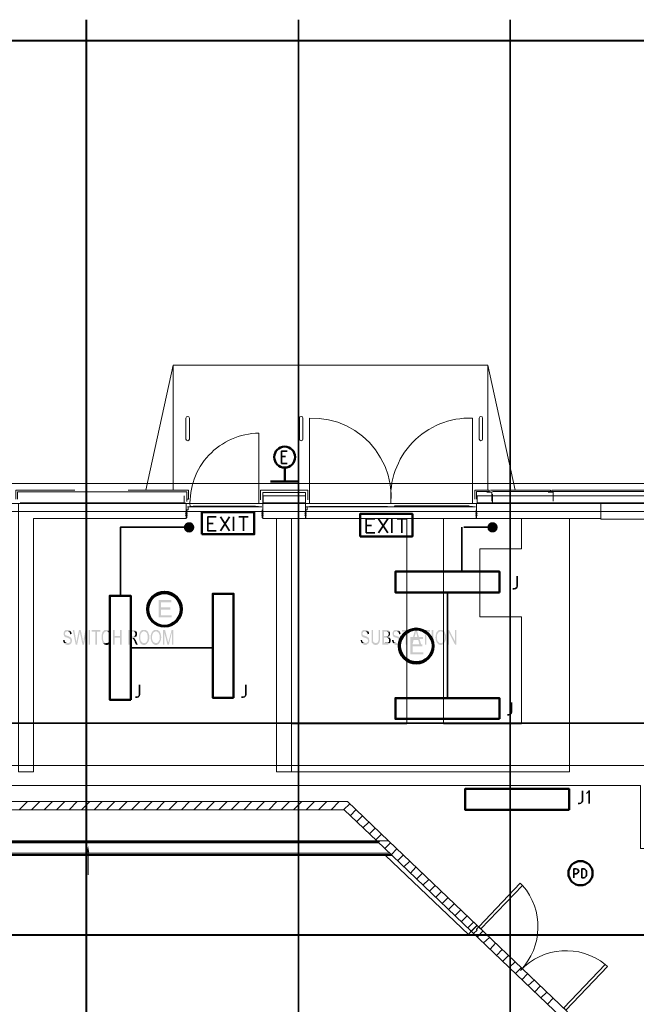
# Model space of a CAD drawing. Header units: millimetres. Extents: x 1.7 to 32.8, y 0.3 to 23.1.
# Tile 97 of 106: x 20.6 to 24.1, y 17.3 to 22.9. Entities that reach past the tile are written whole.
import ezdxf

# ---------------------------------------------------------------- set-up
doc = ezdxf.new("R2010")
doc.units = ezdxf.units.MM
doc.layers.add('PDF_Geometry', color=9, linetype='Continuous', true_color=0x808080)
doc.layers.add('PDF_Solid Fills', color=9, linetype='Continuous', true_color=0x808080)

msp = doc.modelspace()

# ---------------------------------------------------------------- hatches: boundary and pattern name
at = {"layer": 'PDF_Solid Fills', "transparency": 33554559}
for color, points in [(256, [(4.0943, 22.7942), (4.0943, 22.7926), (24.7553, 22.7926), (24.7553, 22.7976), (4.0943, 22.7976)]), (7, [(21.5087, 19.6244), (21.437, 19.6244), (21.437, 19.526), (21.5104, 19.526), (21.5104, 19.5377), (21.4504, 19.5377), (21.4504, 19.571), (21.5037, 19.571), (21.5037, 19.5827), (21.4504, 19.5827), (21.4504, 19.6127), (21.5087, 19.6127)]), (256, [(20.9204, 19.456), (20.912, 19.456), (20.9104, 19.4544), (20.9087, 19.4544), (20.9071, 19.4527), (20.9054, 19.451), (20.9037, 19.451), (20.9037, 19.4494), (20.902, 19.4477), (20.9004, 19.446), (20.9004, 19.4427), (20.8987, 19.441), (20.8987, 19.4277), (20.9004, 19.426), (20.9004, 19.4227), (20.902, 19.4211), (20.902, 19.4194), (20.9037, 19.4177), (20.9054, 19.4177), (20.9071, 19.416), (20.9071, 19.416), (20.9087, 19.4144), (20.912, 19.4144), (20.9137, 19.4127), (20.9154, 19.4127), (20.9171, 19.4111), (20.9204, 19.4111), (20.9237, 19.4094), (20.9254, 19.4094), (20.9271, 19.4077), (20.9287, 19.4077), (20.9304, 19.406), (20.9321, 19.406), (20.9337, 19.4044), (20.9354, 19.4027), (20.9354, 19.401), (20.9354, 19.401), (20.9371, 19.3994), (20.9371, 19.3944), (20.9371, 19.3894), (20.9354, 19.3877), (20.9354, 19.3861), (20.9337, 19.3844), (20.9321, 19.3844), (20.9304, 19.3827), (20.9287, 19.3827), (20.9271, 19.381), (20.902, 19.381), (20.902, 19.3794), (20.9037, 19.3777), (20.9054, 19.3761), (20.9071, 19.3761), (20.9087, 19.3744), (20.9087, 19.3744), (20.9104, 19.3727), (20.9137, 19.3727), (20.9154, 19.371), (20.9287, 19.371), (20.9304, 19.3727), (20.9321, 19.3727), (20.9337, 19.3744), (20.9354, 19.3744), (20.9371, 19.3761), (20.9387, 19.3777), (20.9387, 19.3777), (20.9404, 19.3794), (20.942, 19.381), (20.942, 19.3827), (20.9437, 19.3844), (20.9437, 19.3877), (20.9454, 19.3894), (20.9454, 19.401), (20.9437, 19.4044), (20.9437, 19.406), (20.942, 19.4077), (20.942, 19.4094), (20.9404, 19.4111), (20.9387, 19.4127), (20.9387, 19.4144), (20.9371, 19.4144), (20.9354, 19.416), (20.9337, 19.416), (20.9321, 19.4177), (20.9304, 19.4177), (20.9287, 19.4194), (20.9254, 19.4194), (20.9237, 19.4211), (20.9204, 19.4211), (20.9187, 19.4227), (20.9154, 19.4227), (20.9137, 19.4244), (20.912, 19.4244), (20.9104, 19.426), (20.9087, 19.426), (20.9087, 19.4277), (20.9087, 19.4277), (20.9071, 19.4294), (20.9071, 19.4394), (20.9087, 19.441), (20.9104, 19.4427), (20.9104, 19.4444), (20.912, 19.4444), (20.9137, 19.446), (20.9171, 19.446), (20.9187, 19.4477), (20.9387, 19.4477), (20.9387, 19.4494), (20.9371, 19.4494), (20.9354, 19.451), (20.9337, 19.4527), (20.9321, 19.4544), (20.9304, 19.4544), (20.9287, 19.456), (20.9221, 19.456)]), (256, [(20.9387, 19.4477), (20.9204, 19.4477), (20.9221, 19.4477), (20.9237, 19.446), (20.9271, 19.446), (20.9287, 19.4444), (20.9304, 19.4444), (20.9321, 19.4427), (20.9321, 19.441), (20.9337, 19.4394), (20.9337, 19.4377), (20.9354, 19.436), (20.9354, 19.4311), (20.9437, 19.4327), (20.9437, 19.436), (20.942, 19.4394), (20.942, 19.4427), (20.9404, 19.4444), (20.9404, 19.446)]), (256, [(20.9587, 19.4544), (20.9504, 19.4544), (20.9671, 19.3727), (20.9721, 19.3844), (20.9721, 19.3844), (20.9704, 19.3877), (20.9704, 19.3961), (20.9687, 19.3994), (20.9687, 19.401)]), (256, [(20.9954, 19.4544), (20.9854, 19.4544), (20.9737, 19.3994), (20.9737, 19.3944), (20.9721, 19.391), (20.9721, 19.3844), (20.9671, 19.3727), (20.9754, 19.3727), (20.9887, 19.436), (20.9887, 19.4377), (20.9904, 19.441), (20.9904, 19.446)]), (256, [(20.9954, 19.4544), (20.9904, 19.446), (20.9904, 19.4427), (20.9921, 19.441), (20.9921, 19.436), (21.0054, 19.3727), (21.0104, 19.3844), (21.0087, 19.3861), (21.0087, 19.3944), (21.007, 19.3977), (21.007, 19.406), (21.0054, 19.4094), (21.0054, 19.4127)]), (256, [(21.0304, 19.4544), (21.0221, 19.4544), (21.0121, 19.4027), (21.0121, 19.3944), (21.0104, 19.3927), (21.0104, 19.3844), (21.0054, 19.3727), (21.0137, 19.3727)]), (256, [(21.1071, 19.4544), (21.057, 19.4544), (21.057, 19.446), (21.0787, 19.446), (21.0787, 19.3727), (21.0871, 19.3727), (21.0871, 19.446), (21.1071, 19.446)]), (256, [(21.142, 19.456), (21.1354, 19.456), (21.1337, 19.4544), (21.1304, 19.4544), (21.1287, 19.4527), (21.1271, 19.451), (21.1254, 19.451), (21.1237, 19.4494), (21.1237, 19.4477), (21.122, 19.446), (21.1204, 19.4444), (21.1187, 19.4427), (21.1187, 19.441), (21.1171, 19.4394), (21.1171, 19.436), (21.1154, 19.4344), (21.1154, 19.4311), (21.1137, 19.4294), (21.1137, 19.401), (21.1154, 19.3994), (21.1154, 19.3944), (21.1171, 19.3927), (21.1171, 19.3877), (21.1187, 19.3861), (21.1204, 19.3844), (21.1204, 19.3827), (21.122, 19.381), (21.1237, 19.3794), (21.142, 19.381), (21.1354, 19.381), (21.1337, 19.3827), (21.132, 19.3827), (21.1304, 19.3844), (21.1304, 19.3861), (21.1287, 19.3861), (21.1271, 19.3877), (21.1271, 19.3894), (21.1254, 19.391), (21.1237, 19.3944), (21.1237, 19.3961), (21.1237, 19.3977), (21.122, 19.401), (21.122, 19.4144), (21.122, 19.4277), (21.1237, 19.4311), (21.1237, 19.4327), (21.1254, 19.4344), (21.1254, 19.436), (21.1271, 19.4377), (21.1271, 19.4394), (21.1287, 19.441), (21.1304, 19.4427), (21.1304, 19.4427), (21.132, 19.4444), (21.1337, 19.4444), (21.1354, 19.446), (21.1371, 19.446), (21.1387, 19.4477), (21.1604, 19.4477), (21.1587, 19.4494), (21.1587, 19.451), (21.157, 19.451), (21.1554, 19.4527), (21.1537, 19.4527), (21.152, 19.4544), (21.1504, 19.4544), (21.1487, 19.456), (21.1437, 19.456)]), (256, [(21.1604, 19.4477), (21.142, 19.4477), (21.1454, 19.4477), (21.1471, 19.446), (21.1504, 19.446), (21.1504, 19.4444), (21.152, 19.4427), (21.1537, 19.4427), (21.1537, 19.441), (21.1554, 19.4394), (21.157, 19.4377), (21.157, 19.4344), (21.1587, 19.4327), (21.1587, 19.4294), (21.167, 19.4327), (21.167, 19.4344), (21.1654, 19.436), (21.1654, 19.4377), (21.1637, 19.441), (21.1637, 19.4427), (21.162, 19.4444), (21.162, 19.446)]), (256, [(21.187, 19.4544), (21.1787, 19.4544), (21.1787, 19.3727), (21.187, 19.3727), (21.187, 19.4111), (21.2187, 19.4111), (21.187, 19.4211)]), (256, [(21.227, 19.4544), (21.2187, 19.4544), (21.2187, 19.4211), (21.187, 19.4211), (21.2187, 19.4111), (21.2187, 19.3727), (21.227, 19.3727)]), (256, [(21.292, 19.4544), (21.2654, 19.4544), (21.2654, 19.3727), (21.272, 19.3727), (21.272, 19.4094), (21.2971, 19.4094), (21.2987, 19.4111), (21.302, 19.4111), (21.3037, 19.4127), (21.3054, 19.4127), (21.3071, 19.4144), (21.3071, 19.416), (21.3087, 19.416), (21.3104, 19.4177), (21.3104, 19.4177), (21.272, 19.4194), (21.272, 19.446), (21.292, 19.446), (21.3104, 19.4477), (21.3087, 19.4494), (21.3071, 19.451), (21.3071, 19.4527), (21.3037, 19.4527), (21.3037, 19.4544), (21.2937, 19.4544)]), (256, [(21.3104, 19.4477), (21.292, 19.446), (21.2971, 19.446), (21.2987, 19.4444), (21.3004, 19.4444), (21.302, 19.4427), (21.302, 19.4427), (21.3037, 19.441), (21.3037, 19.4394), (21.3054, 19.4377), (21.3054, 19.4277), (21.3037, 19.426), (21.3037, 19.4244), (21.302, 19.4227), (21.3004, 19.4211), (21.2987, 19.4211), (21.2987, 19.4194), (21.272, 19.4194), (21.3104, 19.4177), (21.312, 19.4194), (21.312, 19.4211), (21.3137, 19.4244), (21.3137, 19.441), (21.312, 19.4427), (21.312, 19.446)]), (256, [(21.3354, 19.4477), (21.3337, 19.446), (21.332, 19.4444), (21.332, 19.4427), (21.3304, 19.441), (21.3304, 19.4394), (21.3287, 19.4377), (21.3287, 19.436), (21.327, 19.4344), (21.327, 19.4294), (21.3254, 19.4277), (21.3254, 19.4127), (21.3254, 19.401), (21.327, 19.3994), (21.327, 19.3944), (21.3287, 19.3927), (21.3287, 19.3894), (21.3304, 19.3877), (21.3304, 19.3861), (21.332, 19.3844), (21.3337, 19.3827), (21.3337, 19.381), (21.3354, 19.3794), (21.337, 19.3777), (21.3387, 19.3761), (21.3387, 19.3761), (21.3404, 19.3744), (21.342, 19.3744), (21.3437, 19.3727), (21.347, 19.3727), (21.3487, 19.371), (21.3604, 19.371), (21.362, 19.3727), (21.3654, 19.3727), (21.3654, 19.3744), (21.367, 19.3744), (21.3687, 19.3761), (21.3704, 19.3761), (21.3704, 19.3777), (21.3721, 19.3794), (21.3737, 19.381), (21.3487, 19.381), (21.347, 19.3827), (21.3454, 19.3827), (21.3437, 19.3844), (21.3437, 19.3844), (21.342, 19.3861), (21.3404, 19.3877), (21.3387, 19.3894), (21.3387, 19.3894), (21.337, 19.391), (21.337, 19.3927), (21.3354, 19.3944), (21.3354, 19.3977), (21.3337, 19.401), (21.3337, 19.4277), (21.3354, 19.4294), (21.3354, 19.4327), (21.337, 19.4344), (21.337, 19.436), (21.3387, 19.4377), (21.3387, 19.4394), (21.3404, 19.441), (21.342, 19.4427), (21.3437, 19.4427), (21.3437, 19.4444), (21.3454, 19.4444), (21.347, 19.446), (21.3487, 19.446), (21.3504, 19.4477), (21.3537, 19.4477)]), (256, [(21.3537, 19.456), (21.347, 19.456), (21.3454, 19.4544), (21.342, 19.4544), (21.3404, 19.4527), (21.3387, 19.451), (21.3387, 19.451), (21.337, 19.4494), (21.3354, 19.4477), (21.357, 19.4477), (21.3587, 19.446), (21.3604, 19.446), (21.362, 19.4444), (21.3637, 19.4444), (21.3654, 19.4427), (21.367, 19.4427), (21.367, 19.441), (21.3687, 19.4394), (21.3704, 19.4377), (21.3704, 19.436), (21.3721, 19.4344), (21.3737, 19.4311), (21.3737, 19.426), (21.3754, 19.4227), (21.3754, 19.4044), (21.3737, 19.4027), (21.3737, 19.3977), (21.3721, 19.3961), (21.3721, 19.3927), (21.3704, 19.391), (21.3687, 19.3894), (21.3687, 19.3877), (21.367, 19.3861), (21.3654, 19.3844), (21.3637, 19.3827), (21.362, 19.3827), (21.3604, 19.381), (21.3537, 19.381), (21.3737, 19.381), (21.3754, 19.3827), (21.3754, 19.3844), (21.377, 19.3861), (21.3787, 19.3877), (21.3787, 19.3894), (21.3804, 19.391), (21.3804, 19.3944), (21.3821, 19.3961), (21.3821, 19.3994), (21.3837, 19.4027), (21.3837, 19.426), (21.3821, 19.4277), (21.3821, 19.4327), (21.3804, 19.4344), (21.3804, 19.436), (21.3804, 19.436), (21.3787, 19.4377), (21.3787, 19.441), (21.377, 19.4427), (21.377, 19.4444), (21.3754, 19.446), (21.3737, 19.4477), (21.3721, 19.4494), (21.3721, 19.4494), (21.3704, 19.451), (21.3687, 19.451), (21.367, 19.4527), (21.3654, 19.4544), (21.3637, 19.4544), (21.362, 19.456), (21.3554, 19.456)]), (256, [(21.4021, 19.4477), (21.4021, 19.446), (21.4004, 19.4444), (21.4004, 19.4444), (21.3987, 19.4427), (21.397, 19.441), (21.397, 19.4394), (21.3954, 19.4377), (21.3954, 19.4344), (21.3937, 19.4311), (21.3937, 19.4277), (21.3921, 19.4244), (21.3921, 19.4127), (21.3921, 19.4027), (21.3937, 19.401), (21.3937, 19.3961), (21.3954, 19.3944), (21.3954, 19.391), (21.397, 19.3894), (21.397, 19.3877), (21.3987, 19.3861), (21.3987, 19.3844), (21.4004, 19.3827), (21.4021, 19.381), (21.4037, 19.3794), (21.4037, 19.3777), (21.4054, 19.3761), (21.407, 19.3761), (21.4087, 19.3744), (21.4104, 19.3744), (21.412, 19.3727), (21.4154, 19.3727), (21.417, 19.371), (21.427, 19.371), (21.4287, 19.3727), (21.432, 19.3727), (21.4337, 19.3744), (21.4354, 19.3744), (21.437, 19.3761), (21.437, 19.3761), (21.4387, 19.3777), (21.4404, 19.3794), (21.4404, 19.381), (21.417, 19.381), (21.4154, 19.3827), (21.4137, 19.3827), (21.412, 19.3844), (21.4104, 19.3844), (21.4087, 19.3861), (21.407, 19.3877), (21.407, 19.3894), (21.4054, 19.3894), (21.4054, 19.391), (21.4037, 19.3927), (21.4037, 19.3944), (21.4021, 19.3961), (21.4021, 19.401), (21.4004, 19.4027), (21.4004, 19.4227), (21.4021, 19.4244), (21.4021, 19.4311), (21.4037, 19.4327), (21.4037, 19.4344), (21.4054, 19.436), (21.4054, 19.4377), (21.407, 19.4394), (21.407, 19.441), (21.4087, 19.4427), (21.4104, 19.4427), (21.412, 19.4444), (21.4137, 19.4444), (21.4154, 19.446), (21.417, 19.446), (21.4187, 19.4477), (21.422, 19.4477)]), (256, [(21.422, 19.456), (21.4137, 19.456), (21.412, 19.4544), (21.4104, 19.4544), (21.4087, 19.4527), (21.407, 19.451), (21.4054, 19.451), (21.4037, 19.4494), (21.4021, 19.4477), (21.4254, 19.4477), (21.427, 19.446), (21.4287, 19.446), (21.4304, 19.4444), (21.432, 19.4444), (21.432, 19.4427), (21.4337, 19.4427), (21.4354, 19.441), (21.437, 19.4394), (21.437, 19.4377), (21.4387, 19.436), (21.4387, 19.4344), (21.4404, 19.4311), (21.4404, 19.4294), (21.442, 19.4277), (21.442, 19.3994), (21.4404, 19.3977), (21.4404, 19.3961), (21.4387, 19.3944), (21.4387, 19.3927), (21.437, 19.391), (21.437, 19.3894), (21.437, 19.3894), (21.4354, 19.3877), (21.4337, 19.3861), (21.432, 19.3844), (21.432, 19.3827), (21.4304, 19.3827), (21.4287, 19.381), (21.422, 19.381), (21.4404, 19.381), (21.442, 19.3827), (21.4437, 19.3844), (21.4454, 19.3861), (21.4454, 19.3877), (21.447, 19.3894), (21.447, 19.391), (21.447, 19.391), (21.4487, 19.3944), (21.4487, 19.3977), (21.4504, 19.3994), (21.4504, 19.4094), (21.452, 19.4111), (21.452, 19.416), (21.4504, 19.4194), (21.4504, 19.4277), (21.4487, 19.4294), (21.4487, 19.4344), (21.447, 19.436), (21.447, 19.4377), (21.4454, 19.441), (21.4454, 19.4427), (21.4437, 19.4444), (21.442, 19.446), (21.442, 19.4477), (21.4404, 19.4494), (21.4387, 19.4494), (21.437, 19.451), (21.437, 19.451), (21.4354, 19.4527), (21.4337, 19.4544), (21.4304, 19.4544), (21.4287, 19.456), (21.4237, 19.456)]), (256, [(21.4737, 19.4544), (21.462, 19.4544), (21.462, 19.3727), (21.4687, 19.3727), (21.4687, 19.4427)]), (256, [(21.4737, 19.4544), (21.4687, 19.4427), (21.487, 19.3727), (21.492, 19.3844), (21.492, 19.3861), (21.4904, 19.3877), (21.4904, 19.391), (21.4887, 19.3944), (21.4887, 19.3961)]), (256, [(21.5204, 19.4544), (21.5104, 19.4544), (21.4954, 19.3977), (21.4954, 19.3977), (21.4937, 19.3944), (21.4937, 19.3894), (21.492, 19.3877), (21.492, 19.3844), (21.487, 19.3727), (21.4954, 19.3727), (21.512, 19.441)]), (256, [(22.607, 19.456), (22.5987, 19.456), (22.597, 19.4544), (22.5953, 19.4544), (22.5937, 19.4527), (22.592, 19.451), (22.5903, 19.451), (22.5887, 19.4494), (22.5887, 19.4477), (22.587, 19.446), (22.587, 19.4444), (22.5853, 19.4427), (22.5853, 19.426), (22.587, 19.4244), (22.587, 19.4227), (22.5887, 19.4211), (22.5887, 19.4194), (22.5903, 19.4177), (22.592, 19.4177), (22.5937, 19.416), (22.5937, 19.416), (22.5953, 19.4144), (22.597, 19.4144), (22.5987, 19.4127), (22.6003, 19.4127), (22.6037, 19.4111), (22.607, 19.4111), (22.6087, 19.4094), (22.612, 19.4094), (22.6137, 19.4077), (22.6153, 19.4077), (22.617, 19.406), (22.6187, 19.406), (22.6203, 19.4044), (22.6203, 19.4027), (22.622, 19.401), (22.622, 19.401), (22.6237, 19.3994), (22.6237, 19.3944), (22.6237, 19.3894), (22.622, 19.3877), (22.6203, 19.3861), (22.6203, 19.3844), (22.6187, 19.3844), (22.617, 19.3827), (22.6153, 19.3827), (22.6137, 19.381), (22.587, 19.381), (22.5887, 19.3794), (22.5903, 19.3777), (22.592, 19.3761), (22.5937, 19.3761), (22.5953, 19.3744), (22.5953, 19.3744), (22.597, 19.3727), (22.6003, 19.3727), (22.602, 19.371), (22.6137, 19.371), (22.6153, 19.3727), (22.617, 19.3727), (22.6187, 19.3744), (22.6203, 19.3744), (22.622, 19.3761), (22.6237, 19.3777), (22.6253, 19.3777), (22.627, 19.3794), (22.6287, 19.381), (22.6287, 19.3827), (22.6303, 19.3844), (22.6303, 19.3894), (22.632, 19.391), (22.632, 19.3994), (22.6303, 19.401), (22.6303, 19.406), (22.6287, 19.4077), (22.6287, 19.4094), (22.627, 19.4111), (22.6253, 19.4127), (22.6237, 19.4144), (22.622, 19.4144), (22.6203, 19.416), (22.6203, 19.416), (22.6187, 19.4177), (22.617, 19.4177), (22.6153, 19.4194), (22.612, 19.4194), (22.6103, 19.4211), (22.607, 19.4211), (22.6053, 19.4227), (22.602, 19.4227), (22.5987, 19.4244), (22.5987, 19.4244), (22.597, 19.426), (22.5953, 19.426), (22.5953, 19.4277), (22.5937, 19.4277), (22.5937, 19.4294), (22.592, 19.4327), (22.592, 19.436), (22.5937, 19.4377), (22.5937, 19.4394), (22.5953, 19.441), (22.5953, 19.4427), (22.597, 19.4444), (22.5987, 19.4444), (22.5987, 19.446), (22.602, 19.446), (22.6053, 19.4477), (22.6253, 19.4477), (22.6237, 19.4494), (22.6237, 19.4494), (22.622, 19.451), (22.6203, 19.4527), (22.6187, 19.4544), (22.617, 19.4544), (22.6153, 19.456), (22.6087, 19.456)]), (256, [(22.6253, 19.4477), (22.607, 19.4477), (22.6087, 19.4477), (22.6103, 19.446), (22.6137, 19.446), (22.6153, 19.4444), (22.617, 19.4444), (22.617, 19.4427), (22.6187, 19.441), (22.6203, 19.4394), (22.6203, 19.436), (22.622, 19.4344), (22.622, 19.4311), (22.6303, 19.4327), (22.6303, 19.4344), (22.6287, 19.436), (22.6287, 19.441), (22.627, 19.4427), (22.627, 19.446)]), (256, [(22.652, 19.4544), (22.6437, 19.4544), (22.6437, 19.4077), (22.6437, 19.391), (22.6453, 19.3877), (22.6453, 19.3861), (22.6453, 19.3844), (22.647, 19.3827), (22.6487, 19.381), (22.667, 19.381), (22.662, 19.381), (22.6603, 19.3827), (22.6587, 19.3827), (22.6587, 19.3844), (22.657, 19.3844), (22.6553, 19.3861), (22.6537, 19.3877), (22.6537, 19.3894), (22.652, 19.391), (22.652, 19.4077)]), (256, [(22.692, 19.4544), (22.6837, 19.4544), (22.6837, 19.3977), (22.682, 19.3944), (22.682, 19.391), (22.6803, 19.3894), (22.6803, 19.3861), (22.6787, 19.3861), (22.6787, 19.3844), (22.677, 19.3844), (22.6753, 19.3827), (22.6737, 19.3827), (22.672, 19.381), (22.6487, 19.381), (22.6487, 19.3794), (22.6503, 19.3777), (22.652, 19.3761), (22.6537, 19.3744), (22.6553, 19.3744), (22.657, 19.3727), (22.6603, 19.3727), (22.662, 19.371), (22.6737, 19.371), (22.6753, 19.3727), (22.6787, 19.3727), (22.6787, 19.3744), (22.6803, 19.3744), (22.682, 19.3761), (22.682, 19.3761), (22.6837, 19.3777), (22.6853, 19.3794), (22.6853, 19.3794), (22.687, 19.381), (22.6887, 19.3844), (22.6887, 19.3861), (22.6903, 19.3877), (22.6903, 19.3944), (22.692, 19.3977), (22.692, 19.4077)]), (256, [(22.7287, 19.4544), (22.7053, 19.4544), (22.7053, 19.3727), (22.737, 19.3727), (22.7387, 19.3744), (22.7403, 19.3744), (22.742, 19.3761), (22.7437, 19.3761), (22.7453, 19.3777), (22.7453, 19.3777), (22.747, 19.3794), (22.7487, 19.381), (22.7137, 19.3827), (22.7137, 19.4111), (22.747, 19.4111), (22.747, 19.4127), (22.7453, 19.4144), (22.7437, 19.4144), (22.742, 19.416), (22.7403, 19.416), (22.742, 19.4177), (22.7437, 19.4194), (22.7137, 19.4211), (22.7137, 19.446), (22.747, 19.446), (22.7453, 19.4477), (22.7437, 19.4494), (22.742, 19.451), (22.742, 19.451), (22.7403, 19.4527), (22.7387, 19.4527), (22.737, 19.4544), (22.7303, 19.4544)]), (256, [(22.747, 19.446), (22.7253, 19.446), (22.7303, 19.446), (22.732, 19.4444), (22.7353, 19.4444), (22.737, 19.4427), (22.7387, 19.441), (22.7387, 19.4394), (22.7403, 19.4394), (22.7403, 19.4277), (22.7387, 19.426), (22.7387, 19.4244), (22.737, 19.4227), (22.737, 19.4227), (22.7353, 19.4211), (22.7137, 19.4211), (22.7437, 19.4194), (22.7453, 19.4211), (22.7453, 19.4227), (22.747, 19.4244), (22.747, 19.426), (22.7487, 19.4277), (22.7487, 19.4344), (22.7487, 19.441), (22.747, 19.4427), (22.747, 19.4444)]), (256, [(22.7853, 19.456), (22.777, 19.456), (22.7753, 19.4544), (22.7737, 19.4544), (22.772, 19.4527), (22.7703, 19.451), (22.7687, 19.451), (22.767, 19.4494), (22.767, 19.4477), (22.7653, 19.446), (22.7653, 19.4444), (22.7637, 19.4427), (22.7637, 19.436), (22.762, 19.4344), (22.762, 19.4327), (22.7637, 19.4294), (22.7637, 19.426), (22.7653, 19.4244), (22.7653, 19.4211), (22.767, 19.4194), (22.7687, 19.4177), (22.7703, 19.4177), (22.772, 19.416), (22.772, 19.416), (22.7737, 19.4144), (22.7753, 19.4144), (22.777, 19.4127), (22.7787, 19.4127), (22.782, 19.4111), (22.7853, 19.4111), (22.787, 19.4094), (22.7887, 19.4094), (22.7903, 19.4077), (22.7937, 19.4077), (22.7953, 19.406), (22.797, 19.406), (22.7987, 19.4044), (22.7987, 19.4027), (22.8003, 19.401), (22.8003, 19.401), (22.802, 19.3994), (22.802, 19.3944), (22.802, 19.3927), (22.8003, 19.3894), (22.8003, 19.3877), (22.7987, 19.3861), (22.7987, 19.3844), (22.797, 19.3844), (22.7953, 19.3827), (22.7937, 19.3827), (22.792, 19.381), (22.7653, 19.381), (22.767, 19.3794), (22.7687, 19.3777), (22.7703, 19.3761), (22.7703, 19.3761), (22.772, 19.3744), (22.7737, 19.3744), (22.7753, 19.3727), (22.777, 19.3727), (22.7787, 19.371), (22.792, 19.371), (22.7937, 19.3727), (22.7953, 19.3727), (22.797, 19.3744), (22.7987, 19.3744), (22.8003, 19.3761), (22.802, 19.3777), (22.8037, 19.3777), (22.8053, 19.3794), (22.8053, 19.381), (22.807, 19.3827), (22.807, 19.3844), (22.8087, 19.3877), (22.8087, 19.391), (22.8103, 19.3944), (22.8103, 19.3994), (22.8087, 19.401), (22.8087, 19.406), (22.807, 19.4077), (22.807, 19.4094), (22.8053, 19.4111), (22.8037, 19.4127), (22.802, 19.4144), (22.8003, 19.4144), (22.7987, 19.416), (22.7987, 19.416), (22.797, 19.4177), (22.7953, 19.4177), (22.7937, 19.4194), (22.7903, 19.4194), (22.787, 19.4211), (22.7853, 19.4211), (22.7837, 19.4227), (22.7787, 19.4227), (22.777, 19.4244), (22.7753, 19.4244), (22.7753, 19.426), (22.7737, 19.426), (22.7737, 19.4277), (22.772, 19.4277), (22.772, 19.4294), (22.7703, 19.4327), (22.7703, 19.4377), (22.772, 19.4394), (22.772, 19.441), (22.7737, 19.4427), (22.7753, 19.4444), (22.7753, 19.4444), (22.777, 19.446), (22.7803, 19.446), (22.782, 19.4477), (22.8037, 19.4477), (22.802, 19.4494), (22.802, 19.4494), (22.8003, 19.451), (22.7987, 19.4527), (22.797, 19.4544), (22.7953, 19.4544), (22.7937, 19.456), (22.787, 19.456)]), (256, [(22.8037, 19.4477), (22.7853, 19.4477), (22.787, 19.4477), (22.7887, 19.446), (22.792, 19.446), (22.7937, 19.4444), (22.7953, 19.4444), (22.7953, 19.4427), (22.797, 19.441), (22.797, 19.4394), (22.7987, 19.4377), (22.7987, 19.436), (22.8003, 19.4344), (22.8003, 19.4311), (22.8087, 19.4327), (22.8087, 19.4327), (22.807, 19.4344), (22.807, 19.441), (22.8053, 19.4427), (22.8053, 19.446)]), (256, [(22.8653, 19.4544), (22.817, 19.4544), (22.817, 19.446), (22.837, 19.446), (22.837, 19.3727), (22.8453, 19.3727), (22.8453, 19.446), (22.8653, 19.446)]), (256, [(22.9003, 19.4544), (22.8903, 19.4544), (22.867, 19.3727), (22.8753, 19.3727), (22.882, 19.3977), (22.9087, 19.3977), (22.8853, 19.406), (22.892, 19.4311), (22.892, 19.4327), (22.8937, 19.436), (22.8937, 19.4427), (22.8953, 19.4444), (22.8953, 19.446)]), (256, [(22.9003, 19.4544), (22.8953, 19.446), (22.8953, 19.4427), (22.897, 19.441), (22.897, 19.436), (22.8987, 19.4344), (22.8987, 19.4327), (22.9003, 19.4294), (22.9053, 19.406), (22.8853, 19.406), (22.9087, 19.3977), (22.9153, 19.3727), (22.9253, 19.3727)]), (256, [(22.9753, 19.4544), (22.927, 19.4544), (22.927, 19.446), (22.947, 19.446), (22.947, 19.3727), (22.9553, 19.3727), (22.9553, 19.446), (22.9753, 19.446)]), (256, [(23.017, 19.4477), (23.0153, 19.446), (23.0137, 19.4444), (23.0137, 19.4427), (23.012, 19.441), (23.0103, 19.4394), (23.0103, 19.436), (23.0086, 19.4344), (23.0086, 19.4294), (23.007, 19.4277), (23.007, 19.416), (23.0053, 19.4127), (23.0053, 19.4127), (23.007, 19.4094), (23.007, 19.3994), (23.0086, 19.3961), (23.0086, 19.3944), (23.0103, 19.3927), (23.0103, 19.3894), (23.012, 19.3877), (23.012, 19.3861), (23.0137, 19.3844), (23.0153, 19.3827), (23.0153, 19.381), (23.017, 19.3794), (23.0186, 19.3777), (23.0203, 19.3761), (23.0203, 19.3761), (23.022, 19.3744), (23.0237, 19.3744), (23.0253, 19.3727), (23.0286, 19.3727), (23.0303, 19.371), (23.042, 19.371), (23.0437, 19.3727), (23.0453, 19.3727), (23.047, 19.3744), (23.0487, 19.3744), (23.0503, 19.3761), (23.052, 19.3761), (23.052, 19.3777), (23.0537, 19.3794), (23.0553, 19.381), (23.0303, 19.381), (23.0286, 19.3827), (23.027, 19.3827), (23.0253, 19.3844), (23.0253, 19.3844), (23.0237, 19.3861), (23.022, 19.3877), (23.0203, 19.3894), (23.0203, 19.3894), (23.0186, 19.391), (23.0186, 19.3927), (23.017, 19.3944), (23.017, 19.3977), (23.0153, 19.401), (23.0153, 19.4277), (23.017, 19.4294), (23.017, 19.4327), (23.0186, 19.4344), (23.0186, 19.436), (23.0203, 19.4377), (23.0203, 19.4394), (23.022, 19.441), (23.0237, 19.4427), (23.0253, 19.4427), (23.0253, 19.4444), (23.027, 19.4444), (23.0286, 19.446), (23.0303, 19.446), (23.032, 19.4477), (23.0353, 19.4477)]), (256, [(23.0353, 19.456), (23.0286, 19.456), (23.027, 19.4544), (23.0237, 19.4544), (23.022, 19.4527), (23.0203, 19.451), (23.0203, 19.451), (23.0186, 19.4494), (23.017, 19.4477), (23.0387, 19.4477), (23.0403, 19.446), (23.042, 19.446), (23.0437, 19.4444), (23.0453, 19.4444), (23.047, 19.4427), (23.0487, 19.4427), (23.0487, 19.441), (23.0503, 19.4394), (23.052, 19.4377), (23.052, 19.436), (23.0537, 19.4344), (23.0537, 19.4311), (23.0553, 19.4294), (23.0553, 19.426), (23.057, 19.4227), (23.057, 19.4044), (23.0553, 19.4027), (23.0553, 19.3977), (23.0537, 19.3961), (23.0537, 19.3927), (23.052, 19.391), (23.0503, 19.3894), (23.0503, 19.3877), (23.0487, 19.3861), (23.047, 19.3844), (23.0453, 19.3827), (23.0437, 19.3827), (23.042, 19.381), (23.0353, 19.381), (23.0553, 19.381), (23.057, 19.3827), (23.057, 19.3844), (23.0587, 19.3861), (23.0603, 19.3877), (23.0603, 19.3894), (23.062, 19.391), (23.062, 19.3944), (23.0637, 19.3961), (23.0637, 19.3994), (23.0653, 19.4027), (23.0653, 19.426), (23.0637, 19.4277), (23.0637, 19.4327), (23.062, 19.4344), (23.062, 19.436), (23.062, 19.436), (23.0603, 19.4377), (23.0603, 19.441), (23.0587, 19.4427), (23.0587, 19.4444), (23.057, 19.446), (23.0553, 19.4477), (23.0537, 19.4494), (23.052, 19.4494), (23.052, 19.451), (23.0503, 19.451), (23.0487, 19.4527), (23.047, 19.4544), (23.0437, 19.4544), (23.042, 19.456), (23.037, 19.456)]), (256, [(23.0836, 19.4544), (23.0753, 19.4544), (23.0753, 19.3727), (23.0836, 19.3727), (23.0836, 19.4377)]), (256, [(20.9037, 19.3994), (20.8954, 19.3994), (20.8954, 19.3977), (20.8971, 19.3944), (20.8971, 19.3877), (20.8987, 19.3861), (20.8987, 19.3844), (20.9004, 19.3827), (20.902, 19.381), (20.9221, 19.381), (20.9171, 19.381), (20.9154, 19.3827), (20.912, 19.3827), (20.912, 19.3844), (20.9104, 19.3861), (20.9087, 19.3861), (20.9071, 19.3877), (20.9071, 19.3894), (20.9054, 19.391), (20.9054, 19.3927), (20.9037, 19.3944), (20.9037, 19.3977)]), (256, [(21.1604, 19.401), (21.1604, 19.401), (21.1587, 19.3994), (21.1587, 19.3961), (21.157, 19.3944), (21.157, 19.391), (21.1554, 19.3894), (21.1537, 19.3877), (21.1537, 19.3861), (21.152, 19.3861), (21.152, 19.3844), (21.1504, 19.3827), (21.1487, 19.3827), (21.1471, 19.381), (21.142, 19.381), (21.1237, 19.3794), (21.1237, 19.3777), (21.1254, 19.3761), (21.1271, 19.3761), (21.1287, 19.3744), (21.1304, 19.3744), (21.132, 19.3727), (21.1354, 19.3727), (21.1371, 19.371), (21.1487, 19.371), (21.1504, 19.3727), (21.152, 19.3727), (21.152, 19.3744), (21.1537, 19.3744), (21.1554, 19.3761), (21.157, 19.3777), (21.1587, 19.3777), (21.1587, 19.3794), (21.1604, 19.381), (21.162, 19.3827), (21.162, 19.3844), (21.1637, 19.3861), (21.1637, 19.3877), (21.1654, 19.3894), (21.1654, 19.391), (21.167, 19.3944), (21.167, 19.3994)]), (256, [(21.2971, 19.4094), (21.282, 19.4094), (21.2871, 19.4094), (21.2887, 19.4077), (21.2904, 19.406), (21.2904, 19.406), (21.292, 19.4044), (21.2937, 19.4027), (21.2954, 19.401), (21.2954, 19.3994), (21.2971, 19.3977), (21.2971, 19.3961), (21.2987, 19.3944), (21.3004, 19.3927), (21.3004, 19.3894), (21.3087, 19.3727), (21.3187, 19.3727), (21.3087, 19.3944), (21.3087, 19.3961), (21.3071, 19.3977), (21.3054, 19.3994), (21.3054, 19.401), (21.3037, 19.4027), (21.302, 19.4044), (21.302, 19.406), (21.302, 19.406), (21.3004, 19.4077), (21.2987, 19.4094)]), (256, [(22.5903, 19.3994), (22.582, 19.3994), (22.582, 19.3944), (22.5837, 19.3927), (22.5837, 19.3877), (22.5853, 19.3861), (22.5853, 19.3844), (22.587, 19.3827), (22.587, 19.381), (22.6087, 19.381), (22.6037, 19.381), (22.602, 19.3827), (22.5987, 19.3827), (22.597, 19.3844), (22.5953, 19.3861), (22.5953, 19.3861), (22.5937, 19.3877), (22.592, 19.3894), (22.592, 19.3927), (22.5903, 19.3944), (22.5903, 19.3977)]), (256, [(22.747, 19.4111), (22.727, 19.4111), (22.732, 19.4111), (22.7337, 19.4094), (22.737, 19.4094), (22.7387, 19.4077), (22.7403, 19.406), (22.742, 19.4044), (22.742, 19.4027), (22.7437, 19.401), (22.7437, 19.3961), (22.7437, 19.3944), (22.742, 19.391), (22.742, 19.3877), (22.7403, 19.3861), (22.7387, 19.3844), (22.737, 19.3844), (22.7353, 19.3827), (22.7137, 19.3827), (22.7487, 19.381), (22.7487, 19.3827), (22.7503, 19.3861), (22.7503, 19.3877), (22.752, 19.3894), (22.752, 19.4027), (22.7503, 19.4044), (22.7503, 19.4077), (22.7487, 19.4094), (22.7487, 19.4094)]), (256, [(22.7687, 19.3994), (22.7603, 19.3994), (22.7603, 19.3927), (22.762, 19.391), (22.762, 19.3877), (22.7637, 19.3861), (22.7637, 19.3844), (22.7653, 19.3827), (22.7653, 19.381), (22.787, 19.381), (22.782, 19.381), (22.7803, 19.3827), (22.777, 19.3827), (22.7753, 19.3844), (22.7737, 19.3861), (22.772, 19.3861), (22.772, 19.3877), (22.7703, 19.3894), (22.7703, 19.391), (22.7687, 19.3927), (22.7687, 19.3977)]), (7, [(22.9353, 19.416), (22.8637, 19.416), (22.8637, 19.3177), (22.937, 19.3177), (22.937, 19.3294), (22.877, 19.3294), (22.877, 19.3627), (22.932, 19.3627), (22.932, 19.3744), (22.877, 19.3744), (22.877, 19.4044), (22.9353, 19.4044)]), (256, [(29.8551, 18.9261), (29.8551, 18.9294), (2.9827, 18.9294), (2.9827, 18.9244), (29.8551, 18.9244)]), (256, [(29.8551, 17.7261), (29.8551, 17.7294), (2.9827, 17.7294), (2.9827, 17.7244), (29.8551, 17.7244)])]:
    msp.add_hatch(color=color, dxfattribs=at).paths.add_polyline_path(points)

# ---------------------------------------------------------------- linework, layer by layer
at = {"layer": 'PDF_Geometry', "lineweight": 5}
for points in [[(21.0304, 0.2783), (21.0304, 22.9143), (21.0304, 22.8592), (21.0254, 22.8592), (21.0254, 22.9143), (21.0254, 0.2783)], [(21.0254, 22.9143), (21.0254, 22.8592), (21.0304, 22.8592), (21.0304, 22.9143)], [(22.232, 0.2783), (22.232, 22.9143), (22.232, 22.8592), (22.227, 22.8592), (22.227, 22.9143), (22.227, 0.2783)], [(22.227, 22.9143), (22.227, 22.8592), (22.232, 22.8592), (22.232, 22.9143)], [(23.432, 0.2783), (23.432, 22.9143), (23.432, 22.8592), (23.427, 22.8592), (23.427, 22.9143), (23.427, 0.2783)], [(23.427, 22.9143), (23.427, 22.8592), (23.432, 22.8592), (23.432, 22.9143)]]:
    msp.add_lwpolyline(points, dxfattribs=at)
for points in [[(21.0254, 22.8592), (21.0287, 22.8576), (21.0304, 22.8592), (21.0287, 22.8576)], [(22.227, 22.8592), (22.2304, 22.8576), (22.232, 22.8592), (22.2304, 22.8576)], [(23.427, 22.8592), (23.4303, 22.8576), (23.432, 22.8592), (23.4303, 22.8576)], [(4.0943, 22.7942), (4.0943, 22.7926), (24.7553, 22.7926), (24.7553, 22.7976), (4.0943, 22.7976)], [(29.8551, 18.9261), (29.8551, 18.9294), (2.9827, 18.9294), (2.9827, 18.9244), (29.8551, 18.9244)], [(29.8551, 17.7261), (29.8551, 17.7294), (2.9827, 17.7294), (2.9827, 17.7244), (29.8551, 17.7244)]]:
    msp.add_lwpolyline(points, close=True, dxfattribs=at)
at = {"layer": 'PDF_Geometry', "lineweight": 18}
for points in [[(23.4586, 20.2477), (23.302, 20.956), (21.5204, 20.956), (21.3637, 20.2477)], [(21.5204, 20.2477), (21.5204, 20.956)], [(23.302, 20.956), (23.302, 20.2477)], [(23.2387, 20.1727), (22.7537, 20.1727), (22.7553, 20.226), (22.7503, 20.2794), (22.7387, 20.3327), (22.7203, 20.3827), (22.6953, 20.431), (22.667, 20.476), (22.632, 20.5177), (22.592, 20.5543), (22.5487, 20.586), (22.502, 20.6127), (22.452, 20.6327), (22.4003, 20.646), (22.347, 20.6543), (22.292, 20.656), (22.292, 20.171), (22.292, 20.656)], [(12.5557, 20.286), (24.7636, 20.286), (24.7636, 17.6628)], [(20.6271, 20.196), (20.6271, 20.2477), (20.962, 20.2477)], [(20.6371, 20.196), (20.6371, 20.2377), (21.597, 20.2377), (21.597, 20.196)], [(20.6521, 20.176), (21.582, 20.176), (21.582, 20.216)], [(21.2637, 20.2477), (21.607, 20.2477), (21.607, 20.196), (21.597, 20.196), (21.597, 20.1827)], [(21.507, 20.2377), (21.5354, 20.2377)], [(22.0137, 20.1927), (22.0137, 20.2477), (22.282, 20.2477), (22.282, 20.1927)], [(22.027, 20.1927), (22.027, 20.2344), (22.2687, 20.2344), (22.2687, 20.1927)], [(22.0287, 20.176), (22.0287, 20.216)], [(23.3187, 20.2377), (23.3103, 20.2377), (23.3103, 20.2477), (23.2286, 20.2477), (23.2286, 20.196)], [(23.3103, 20.2393), (23.2387, 20.2393), (23.2387, 20.196)], [(24.282, 20.216), (23.242, 20.216), (23.242, 20.176), (24.282, 20.176)], [(23.297, 20.236), (23.3253, 20.236), (23.3253, 20.186)], [(23.3286, 20.2244), (23.3286, 20.1744), (23.3003, 20.1744)], [(23.3187, 20.2477), (23.6586, 20.2477), (23.6586, 20.2377), (23.667, 20.2377)], [(24.2303, 20.2377), (24.222, 20.2377), (24.222, 20.2477), (23.6653, 20.2477), (23.6653, 20.2393), (23.6586, 20.2393), (23.3286, 20.2393)], [(23.6453, 20.236), (23.6736, 20.236), (23.6736, 20.186)], [(24.3086, 19.951), (24.3086, 19.9594), (24.317, 19.9594), (24.317, 20.2477), (24.2286, 20.2477), (24.2286, 20.2393), (24.222, 20.2393), (23.6653, 20.2393)], [(17.2772, 20.1727), (15.1756, 20.1727), (23.9436, 20.1727)], [(20.7271, 20.1727), (20.7271, 20.1744)], [(20.7937, 20.1744), (21.592, 20.1744)], [(21.537, 20.176), (21.5104, 20.176)], [(21.6037, 20.1527), (21.6037, 20.136), (21.5937, 20.136), (21.5937, 20.1527)], [(22.027, 20.1727), (21.6004, 20.1727)], [(21.6004, 20.1527), (22.022, 20.1527)], [(22.0037, 20.1543), (21.617, 20.1543)], [(21.617, 20.1527), (22.0037, 20.1527)], [(21.6337, 20.1577), (21.9854, 20.1577)], [(21.6404, 20.1727), (22.0254, 20.1727)], [(22.2787, 20.1527), (22.2787, 20.136), (22.2687, 20.136), (22.2687, 20.1527)], [(23.2337, 20.1527), (22.7537, 20.1527), (22.2737, 20.1527)], [(22.292, 20.1543), (22.7337, 20.1543)], [(22.7337, 20.1527), (22.292, 20.1527)], [(22.772, 20.1577), (23.1986, 20.1577)], [(23.1953, 20.1594), (22.7753, 20.1594)], [(22.7753, 20.1577), (23.1953, 20.1577)], [(23.2153, 20.1543), (22.7753, 20.1543)], [(22.7753, 20.1527), (23.2153, 20.1527)], [(23.2403, 20.1744), (24.2453, 20.1744), (24.2453, 18.2161)], [(29.8551, 20.126), (2.9827, 20.126)], [(21.6004, 20.1177), (21.587, 20.1177)], [(21.6004, 20.106), (21.587, 20.106)], [(22.0203, 20.1177), (22.032, 20.1177)], [(22.0203, 20.106), (22.032, 20.106)], [(22.027, 20.136), (22.027, 20.091), (22.0237, 20.091), (22.0237, 20.136)], [(22.2753, 20.1177), (22.2637, 20.1177)], [(22.2753, 20.106), (22.2637, 20.106)], [(23.2337, 20.1177), (23.2437, 20.1177)], [(23.2337, 20.106), (23.2437, 20.106)], [(23.2387, 20.136), (23.2387, 20.091), (23.237, 20.091), (23.237, 20.136)], [(22.1054, 20.0877), (22.1904, 20.0877)], [(22.2687, 20.0877), (23.2387, 20.0877)], [(20.6471, 18.4361), (20.6937, 18.4827)], [(20.7171, 18.4361), (20.7637, 18.4827)], [(20.7887, 18.4361), (20.8354, 18.4827)], [(20.8587, 18.4361), (20.9054, 18.4827)], [(20.9304, 18.4361), (20.9754, 18.4827)], [(21.0004, 18.4361), (21.047, 18.4827)], [(21.0721, 18.4361), (21.1171, 18.4827)], [(21.142, 18.4361), (21.1887, 18.4827)], [(21.2121, 18.4361), (21.2587, 18.4827)], [(21.2837, 18.4361), (21.3304, 18.4827)], [(21.3537, 18.4361), (21.4004, 18.4827)], [(21.4254, 18.4361), (21.4704, 18.4827)], [(21.4954, 18.4361), (21.542, 18.4827)], [(21.567, 18.4361), (21.612, 18.4827)], [(21.637, 18.4361), (21.6837, 18.4827)], [(21.707, 18.4361), (21.7537, 18.4827)], [(21.7787, 18.4361), (21.8254, 18.4827)], [(21.8487, 18.4361), (21.8954, 18.4827)], [(21.9204, 18.4361), (21.9654, 18.4827)], [(21.9904, 18.4361), (22.037, 18.4827)], [(22.062, 18.4361), (22.107, 18.4827)], [(22.132, 18.4361), (22.1787, 18.4827)], [(22.202, 18.4361), (22.2487, 18.4827)], [(22.2737, 18.4361), (22.3203, 18.4827)], [(22.3437, 18.4361), (22.3903, 18.4827)], [(22.4153, 18.4361), (22.4603, 18.4827)], [(22.4853, 18.4361), (22.5203, 18.4694)], [(22.5237, 18.4028), (22.5553, 18.4361)], [(22.5587, 18.3677), (22.592, 18.4011)], [(22.5953, 18.3344), (22.6287, 18.3661)], [(22.632, 18.2994), (22.6637, 18.3311)], [(22.6837, 18.2494), (19.3504, 18.2494)], [(22.6787, 18.2544), (19.3554, 18.2544)], [(22.6737, 18.2594), (19.3604, 18.2594)], [(22.667, 18.2644), (22.7003, 18.2978)], [(22.682, 18.2511), (22.6903, 18.2594)], [(22.7187, 18.2161), (22.752, 18.2494)], [(22.732, 18.2594), (22.737, 18.2628)], [(21.037, 18.1944), (21.037, 18.0678)], [(22.7553, 18.1811), (22.787, 18.2144)], [(22.7587, 18.1778), (19.2771, 18.1778)], [(22.752, 18.1827), (19.2821, 18.1827)], [(22.747, 18.1894), (19.2888, 18.1894)], [(23.2086, 17.7478), (23.1937, 17.7294), (22.7237, 18.1778)], [(22.7903, 18.1461), (22.8237, 18.1794)], [(22.827, 18.1127), (22.8603, 18.1444)], [(22.8637, 18.0778), (22.8953, 18.1111)], [(22.8987, 18.0428), (22.932, 18.0761)], [(22.9353, 18.0094), (22.9687, 18.0411)], [(22.972, 17.9744), (23.0037, 18.0061)], [(23.007, 17.9394), (23.0403, 17.9728)], [(23.0437, 17.9044), (23.077, 17.9378)], [(23.0803, 17.8711), (23.112, 17.9028)], [(23.117, 17.8361), (23.1487, 17.8678)], [(23.152, 17.8011), (23.1853, 17.8344)], [(23.1886, 17.7661), (23.222, 17.7994)], [(23.242, 17.7144), (23.2753, 17.7478)], [(23.2786, 17.6811), (23.312, 17.7128)], [(23.3153, 17.6461), (23.347, 17.6794)], [(23.352, 17.6111), (23.3836, 17.6444)], [(23.387, 17.5761), (23.4203, 17.6094)], [(23.4236, 17.5428), (23.457, 17.5744)], [(23.4603, 17.5078), (23.492, 17.5411)], [(23.4953, 17.4728), (23.5286, 17.5061)], [(23.532, 17.4395), (23.5653, 17.4711)], [(23.5686, 17.4044), (23.6003, 17.4361)], [(23.6036, 17.3694), (23.637, 17.4028)], [(23.6403, 17.3344), (23.6736, 17.3678)]]:
    msp.add_lwpolyline(points, dxfattribs=at)
for points in [[(21.592, 20.656), (21.592, 20.5377), (21.5954, 20.531), (21.602, 20.5277), (21.6087, 20.531), (21.612, 20.5377), (21.612, 20.656), (21.6087, 20.6627), (21.602, 20.666), (21.5954, 20.6627)], [(22.2353, 20.656), (22.2353, 20.5377), (22.237, 20.531), (22.2453, 20.5277), (22.252, 20.531), (22.2553, 20.5377), (22.2553, 20.656), (22.252, 20.6627), (22.2453, 20.666), (22.237, 20.6627)], [(23.2153, 20.656), (23.2153, 20.171)], [(23.2536, 20.656), (23.257, 20.6627), (23.2636, 20.666), (23.2703, 20.6627), (23.2736, 20.656), (23.2736, 20.5377), (23.2703, 20.531), (23.2636, 20.5277), (23.257, 20.531), (23.2536, 20.5377)], [(22.2687, 20.176), (22.2687, 20.216), (22.027, 20.216), (22.027, 20.176)], [(21.5937, 20.1727), (20.6437, 20.1727), (20.6437, 18.6511), (20.7271, 18.6511), (20.7271, 20.0877), (21.5937, 20.0877)], [(22.027, 20.1727), (22.027, 20.0877), (22.1054, 20.0877), (22.1054, 18.6511), (22.1904, 18.6511), (22.1904, 20.0877), (22.2687, 20.0877), (22.2687, 20.1727)], [(23.9436, 20.0877), (23.9436, 20.1727), (23.2386, 20.1727), (23.2386, 20.0877)], [(24.2436, 20.0827), (24.2436, 20.1727), (23.9436, 20.1727), (23.9436, 20.0827)], [(21.597, 20.091), (21.597, 20.136), (21.5937, 20.136), (21.5937, 20.091)], [(22.272, 20.091), (22.272, 20.136), (22.2687, 20.136), (22.2687, 20.091)], [(22.8437, 20.0877), (22.8437, 18.9227), (22.1904, 18.9227), (22.1904, 18.6511), (23.7653, 18.6511), (23.7653, 20.0877), (23.4936, 20.0877), (23.4936, 19.9144), (23.257, 19.9144), (23.257, 19.5294), (23.4936, 19.5294), (23.4936, 18.9227), (23.052, 18.9227), (23.052, 20.0877)], [(24.2436, 18.6877), (24.2436, 18.2161), (24.1686, 18.2161), (24.1686, 18.5744), (20.4121, 18.5744), (17.8821, 18.5811), (17.8821, 17.9644), (17.7922, 17.9644), (17.7922, 18.5661), (17.2772, 18.5661), (17.2772, 18.7027), (17.4605, 18.7027), (17.5355, 18.6877)], [(22.7403, 18.2594), (22.6737, 18.2594), (22.4887, 18.4361), (19.5421, 18.4361), (19.3604, 18.2594), (19.2904, 18.2594), (19.5204, 18.4827), (22.507, 18.4827)], [(22.7403, 18.2594), (23.242, 17.7811), (23.2086, 17.7478), (22.6737, 18.2594)], [(23.252, 17.7728), (23.2636, 17.7611), (23.5003, 18.0078), (23.487, 18.0194)], [(23.2086, 17.7478), (23.722, 17.2578), (23.7536, 17.2911), (23.242, 17.7811)], [(23.2503, 17.7728), (23.242, 17.7811), (23.2403, 17.7794), (23.2387, 17.7778), (23.212, 17.7494), (23.2086, 17.7478), (23.222, 17.7344), (23.242, 17.7544), (23.2387, 17.7578), (23.2387, 17.7594), (23.2437, 17.7644)], [(23.7453, 17.3011), (23.7336, 17.3128), (23.9686, 17.5594), (23.9819, 17.5478)]]:
    msp.add_lwpolyline(points, close=True, dxfattribs=at)
for points in [[(22.2687, 20.1727), (22.7537, 20.1727, -0.448591), (23.2153, 20.656)], [(22.0054, 20.1744), (22.0054, 20.571, 0.425574), (21.6154, 20.1543)], [(23.9686, 17.5594, 0.392018), (23.4886, 17.5261, 0.385116), (23.5003, 18.0078)]]:
    msp.add_lwpolyline(points, format="xyb", dxfattribs=at)
at = {"layer": 'PDF_Geometry', "color": 7, "lineweight": 35}
for points in [[(22.1654, 20.3993), (22.1337, 20.3993), (22.1337, 20.4694), (22.1654, 20.4694)], [(22.157, 20.4393), (22.1337, 20.4393)], [(21.7637, 20.0177), (21.7154, 20.0177), (21.7154, 20.096), (21.7637, 20.096)], [(21.787, 20.0177), (21.8387, 20.096)], [(21.787, 20.096), (21.8387, 20.0177)], [(21.862, 20.0177), (21.862, 20.096)], [(21.892, 20.096), (21.9437, 20.096)], [(21.9187, 20.096), (21.9187, 20.0177)], [(21.6104, 20.0377), (21.2204, 20.0377), (21.2204, 19.6494)], [(21.7154, 20.0593), (21.7454, 20.0593)], [(22.662, 20.006), (22.6137, 20.006), (22.6137, 20.086), (22.662, 20.086)], [(22.6137, 20.0477), (22.6437, 20.0477)], [(22.6837, 20.006), (22.737, 20.086)], [(22.6837, 20.086), (22.737, 20.006)], [(22.7587, 20.006), (22.7587, 20.086)], [(22.7887, 20.086), (22.842, 20.086)], [(22.8153, 20.086), (22.8153, 20.006)], [(23.1553, 19.786), (23.1553, 20.0377)], [(23.167, 20.0377), (23.307, 20.0377)], [(23.4453, 19.6877), (23.452, 19.6877), (23.4603, 19.691), (23.467, 19.696), (23.4686, 19.7044), (23.4686, 19.7594)], [(23.0737, 19.6677), (23.0737, 19.0694)], [(21.2787, 19.3544), (21.7437, 19.3544)], [(21.3054, 19.0744), (21.3137, 19.0744), (21.322, 19.076), (21.327, 19.0827), (21.3287, 19.0894), (21.3287, 19.1444)], [(21.907, 19.0744), (21.9154, 19.0744), (21.9237, 19.076), (21.9287, 19.0827), (21.932, 19.0894), (21.932, 19.1444)], [(23.4136, 18.9744), (23.422, 18.9744), (23.4286, 18.9761), (23.4353, 18.9827), (23.437, 18.9894), (23.437, 19.0444)], [(23.8153, 18.4727), (23.822, 18.4727), (23.8303, 18.4744), (23.837, 18.4811), (23.8386, 18.4877), (23.8386, 18.5444)], [(23.8769, 18.4727), (23.8769, 18.5444), (23.862, 18.5278)], [(23.7903, 18.0511), (23.7903, 18.1011), (23.8036, 18.1011), (23.8103, 18.0994), (23.8153, 18.0944), (23.8186, 18.0877), (23.8153, 18.0811), (23.8103, 18.0761), (23.8036, 18.0728), (23.7903, 18.0728)]]:
    msp.add_lwpolyline(points, dxfattribs=at)
at = {"layer": 'PDF_Geometry', "color": 3, "lineweight": 50}
for points in [[(22.152, 20.2977), (22.152, 20.376)], [(22.072, 20.2977), (22.2304, 20.2977)]]:
    msp.add_lwpolyline(points, dxfattribs=at)
for points in [[(21.682, 19.9977), (21.9787, 19.9977), (21.9787, 20.1227), (21.682, 20.1227)], [(22.5787, 19.986), (22.8753, 19.986), (22.8753, 20.1127), (22.5787, 20.1127)], [(23.3686, 19.6677), (23.3686, 19.786), (22.7787, 19.786), (22.7787, 19.6677)], [(21.2787, 19.0594), (21.2787, 19.6494), (21.1604, 19.6494), (21.1604, 19.0594)], [(21.862, 19.0711), (21.862, 19.661), (21.7437, 19.661), (21.7437, 19.0711)], [(23.3686, 18.9511), (23.3686, 19.0694), (22.7787, 19.0694), (22.7787, 18.9511)], [(23.7636, 18.4361), (23.7636, 18.5544), (23.1736, 18.5544), (23.1736, 18.4361)]]:
    msp.add_lwpolyline(points, close=True, dxfattribs=at)
at = {"layer": 'PDF_Geometry', "color": 7, "lineweight": 35}
msp.add_lwpolyline([(23.8353, 18.0511), (23.847, 18.0511), (23.8536, 18.0528), (23.8603, 18.0594), (23.862, 18.0661), (23.862, 18.0861), (23.8603, 18.0928), (23.8536, 18.0994), (23.847, 18.1011), (23.8353, 18.1011)], close=True, dxfattribs=at)
at = {"layer": 'PDF_Geometry', "color": 3, "lineweight": 50}
for centre, radius in [((22.1514, 20.4351), 0.0593), ((23.8283, 18.0767), 0.0687)]:
    msp.add_circle(centre, radius, dxfattribs=at)
at = {"layer": 'PDF_Geometry', "color": 4, "lineweight": 50}
for centre, radius in [((21.4704, 19.5733), 0.0983), ((21.4697, 19.572), 0.0924), ((22.8968, 19.3642), 0.0985), ((22.8975, 19.3649), 0.0928)]:
    msp.add_circle(centre, radius, dxfattribs=at)
at = {"layer": 'PDF_Solid Fills', "lineweight": 5, "transparency": 33554559}
for points in [[(21.0304, 0.2783), (21.0304, 22.9143), (21.0254, 0.2783), (21.0254, 22.9143)], [(21.0254, 22.8592), (21.0304, 22.8592), (21.0254, 22.9143), (21.0304, 22.9143)], [(21.0254, 22.8592), (21.0304, 22.8592), (21.0254, 22.9143), (21.0304, 22.9143)], [(22.232, 0.2783), (22.232, 22.9143), (22.227, 0.2783), (22.227, 22.9143)], [(22.227, 22.8592), (22.232, 22.8592), (22.227, 22.9143), (22.232, 22.9143)], [(22.227, 22.8592), (22.232, 22.8592), (22.227, 22.9143), (22.232, 22.9143)], [(23.432, 0.2783), (23.432, 22.9143), (23.427, 0.2783), (23.427, 22.9143)], [(23.427, 22.8592), (23.432, 22.8592), (23.427, 22.9143), (23.432, 22.9143)], [(23.427, 22.8592), (23.432, 22.8592), (23.427, 22.9143), (23.432, 22.9143)], [(21.0304, 22.8592), (21.0287, 22.8576), (21.0287, 22.8592), (21.0254, 22.8592)], [(21.0304, 22.8592), (21.0287, 22.8576), (21.0287, 22.8592), (21.0254, 22.8592)], [(22.232, 22.8592), (22.2304, 22.8576), (22.2304, 22.8592), (22.227, 22.8592)], [(22.232, 22.8592), (22.2304, 22.8576), (22.2304, 22.8592), (22.227, 22.8592)], [(23.432, 22.8592), (23.4303, 22.8576), (23.4303, 22.8592), (23.427, 22.8592)], [(23.432, 22.8592), (23.4303, 22.8576), (23.4303, 22.8592), (23.427, 22.8592)]]:
    msp.add_solid(points, dxfattribs=at)
at = {"layer": 'PDF_Solid Fills', "color": 7, "lineweight": 35, "transparency": 33554559}
for points in [[(21.582, 20.0477), (21.5804, 20.0377), (21.6104, 20.0377)], [(21.5804, 20.0377), (21.582, 20.026), (21.6104, 20.0377)], [(21.5887, 20.0577), (21.582, 20.0477), (21.6104, 20.0377)], [(21.582, 20.026), (21.5887, 20.016), (21.6104, 20.0377)], [(21.5987, 20.0644), (21.5887, 20.0577), (21.6104, 20.0377)], [(21.5887, 20.016), (21.5987, 20.0094), (21.6104, 20.0377)], [(21.6104, 20.066), (21.5987, 20.0644), (21.6104, 20.0377)], [(21.5987, 20.0094), (21.6104, 20.0077), (21.6104, 20.0377)], [(21.622, 20.0644), (21.6104, 20.066), (21.6104, 20.0377)], [(21.6304, 20.0577), (21.622, 20.0644), (21.6104, 20.0377)], [(21.637, 20.0477), (21.6304, 20.0577), (21.6104, 20.0377)], [(21.6404, 20.0377), (21.637, 20.0477), (21.6104, 20.0377)], [(21.6104, 20.0077), (21.622, 20.0094), (21.6104, 20.0377)], [(21.622, 20.0094), (21.6304, 20.016), (21.6104, 20.0377)], [(21.6304, 20.016), (21.637, 20.026), (21.6104, 20.0377)], [(21.637, 20.026), (21.6404, 20.0377), (21.6104, 20.0377)]]:
    msp.add_solid(points, dxfattribs=at)
at = {"layer": 'PDF_Solid Fills', "color": 7, "lineweight": 50, "transparency": 33554559}
for points in [[(23.302, 20.0477), (23.3003, 20.0377), (23.3286, 20.0377)], [(23.3003, 20.0377), (23.302, 20.026), (23.3286, 20.0377)], [(23.3087, 20.0577), (23.302, 20.0477), (23.3286, 20.0377)], [(23.302, 20.026), (23.3087, 20.016), (23.3286, 20.0377)], [(23.3187, 20.0644), (23.3087, 20.0577), (23.3286, 20.0377)], [(23.3087, 20.016), (23.3187, 20.0094), (23.3286, 20.0377)], [(23.3286, 20.066), (23.3187, 20.0644), (23.3286, 20.0377)], [(23.3187, 20.0094), (23.3286, 20.0077), (23.3286, 20.0377)], [(23.3403, 20.0644), (23.3286, 20.066), (23.3286, 20.0377)], [(23.3503, 20.0577), (23.3403, 20.0644), (23.3286, 20.0377)], [(23.357, 20.0477), (23.3503, 20.0577), (23.3286, 20.0377)], [(23.3586, 20.0377), (23.357, 20.0477), (23.3286, 20.0377)], [(23.3286, 20.0077), (23.3403, 20.0094), (23.3286, 20.0377)], [(23.3403, 20.0094), (23.3503, 20.016), (23.3286, 20.0377)], [(23.3503, 20.016), (23.357, 20.026), (23.3286, 20.0377)], [(23.357, 20.026), (23.3586, 20.0377), (23.3286, 20.0377)]]:
    msp.add_solid(points, dxfattribs=at)
at = {"layer": 'PDF_Solid Fills', "lineweight": 18, "transparency": 33554559}
for points in [[(21.0487, 19.3727), (21.0487, 19.4544), (21.0404, 19.3727), (21.0404, 19.4544)], [(21.5204, 19.4544), (21.512, 19.441), (21.5204, 19.3727), (21.512, 19.3727)], [(22.9937, 19.3727), (22.9937, 19.4544), (22.9853, 19.3727), (22.9853, 19.4544)], [(23.0836, 19.4544), (23.0836, 19.4377), (23.117, 19.391), (23.117, 19.3727)], [(23.1253, 19.4544), (23.117, 19.4544), (23.1253, 19.3727), (23.117, 19.3727)], [(21.0437, 18.1944), (21.037, 18.2328), (21.0304, 18.1944)]]:
    msp.add_solid(points, dxfattribs=at)

doc.saveas('drawing.dxf')
